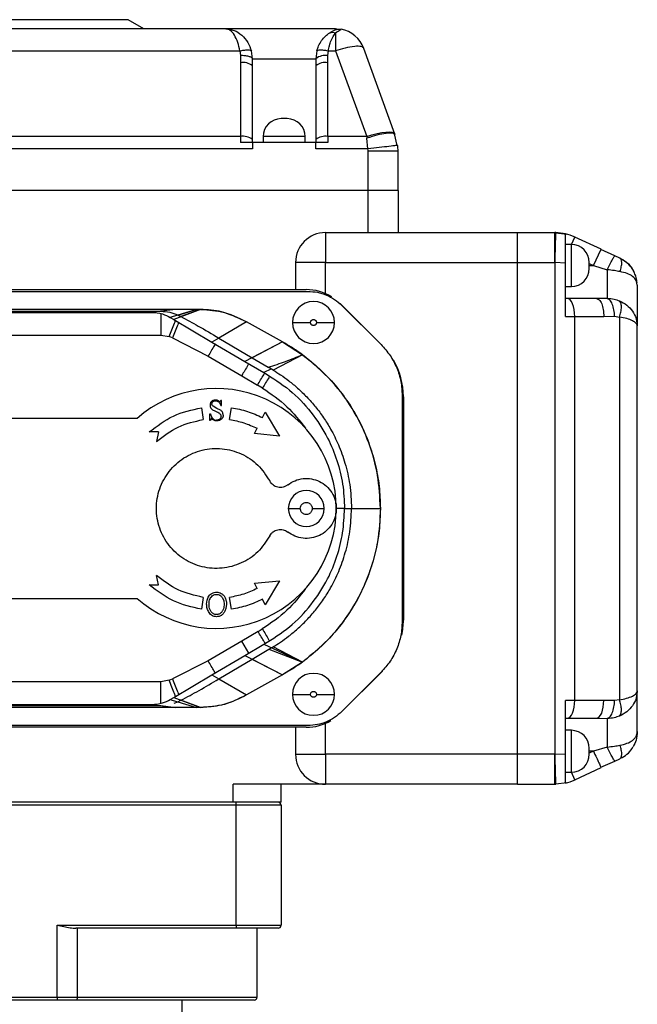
# Model space of a CAD drawing. Header units: millimetres. Extents: x 336 to 1254, y 15 to 971.
# Tile 10 of 33: x 439 to 542, y 544 to 708. Entities that reach past the tile are written whole.
import ezdxf

# ---------------------------------------------------------------- set-up
doc = ezdxf.new("R2010")
doc.units = ezdxf.units.MM

msp = doc.modelspace()

# ---------------------------------------------------------------- linework, layer by layer
at = {"color": 7, "linetype": 'Continuous', "lineweight": 25}
for p, q in [((457.16, 707.97), (433.66, 707.97)), ((459.76, 706.47), (457.16, 707.97)), ((473.45, 706.47), (404.87, 706.47)), ((473.45, 706.47), (474.06, 706.35)), ((473.6, 706.41), (473.45, 706.47)), ((473.69, 706.42), (473.6, 706.42)), ((491.95, 706.39), (491.74, 706.47)), ((491.74, 706.47), (492.66, 706.39)), ((491.95, 706.39), (492.66, 706.39)), ((402.54, 702.77), (475.78, 702.77)), ((475.78, 702.77), (475.87, 701.99)), ((477.87, 701.47), (477.7, 702.77)), ((488.62, 702.77), (488.46, 701.47)), ((490.45, 701.99), (490.54, 702.77)), ((490.54, 702.77), (491.74, 702.77)), ((491.74, 702.77), (496.94, 688.49)), ((501.64, 688.91), (496.44, 703.18)), ((475.87, 701.99), (475.86, 700.79)), ((490.46, 700.79), (490.45, 701.99)), ((475.86, 700.79), (475.86, 688.49)), ((477.86, 700.27), (477.86, 700.49)), ((477.86, 687.97), (477.86, 700.27)), ((488.46, 700.49), (488.46, 700.27)), ((488.46, 700.27), (488.46, 687.97)), ((490.46, 688.49), (490.46, 700.79)), ((475.86, 688.49), (402.46, 688.49)), ((475.86, 688.49), (475.86, 687.47)), ((477.86, 687.47), (477.86, 687.97)), ((479.66, 688.47), (479.66, 687.47)), ((486.66, 688.47), (479.66, 688.47)), ((486.66, 687.47), (486.66, 688.47)), ((488.46, 687.97), (488.46, 687.47)), ((490.46, 688.49), (490.46, 687.47)), ((496.94, 688.49), (490.46, 688.49)), ((496.94, 688.49), (496.98, 688.2)), ((497.14, 686.42), (496.98, 688.2)), ((501.68, 688.8), (501.52, 688.89)), ((502.02, 687), (501.58, 688.92)), ((501.68, 688.8), (501.64, 688.91)), ((477.86, 686.42), (394.18, 686.42)), ((477.86, 687.47), (475.86, 687.47)), ((477.86, 687.47), (477.86, 686.42)), ((488.46, 687.47), (477.86, 687.47)), ((490.46, 687.47), (488.46, 687.47)), ((488.46, 686.42), (488.46, 687.47)), ((497.14, 686.42), (488.46, 686.42)), ((502.1, 687.01), (501.93, 686.99)), ((502.16, 686.06), (497.16, 686.06)), ((497.16, 679.47), (497.16, 686.06)), ((502.16, 679.47), (502.16, 686.06)), ((497.16, 679.47), (394.16, 679.47)), ((502.16, 679.47), (497.16, 679.47)), ((497.16, 672.47), (497.16, 679.47)), ((502.16, 679.47), (502.16, 672.47)), ((490.06, 672.47), (490.06, 671.01)), ((490.06, 672.47), (522.06, 672.47)), ((522.06, 667.47), (522.06, 672.47)), ((522.06, 672.47), (528.29, 672.47)), ((528.29, 667.47), (528.29, 672.47)), ((530.33, 672.15), (528.46, 672.39)), ((530.06, 672.27), (528.48, 672.47)), ((536.02, 669.69), (531.67, 671.72)), ((490.06, 671.01), (490.06, 667.47)), ((531.06, 670.47), (530.06, 670.47)), ((534.76, 666.97), (536.02, 669.69)), ((538.32, 668.6), (536, 669.65)), ((538.32, 668.6), (536, 669.65)), ((538.29, 668.57), (538.33, 668.62)), ((539.17, 668.22), (538.33, 668.62)), ((490.06, 667.47), (485.06, 667.47)), ((485.06, 667.47), (485.06, 662.97)), ((490.06, 662.29), (490.06, 667.47)), ((490.06, 667.47), (522.06, 667.47)), ((522.06, 667.47), (528.29, 667.47)), ((522.06, 585.47), (522.06, 667.47)), ((528.36, 667.47), (528.29, 667.47)), ((530.06, 667.39), (528.36, 667.47)), ((528.36, 585.47), (528.36, 667.47)), ((530.06, 658.47), (530.06, 667.39)), ((534.06, 666.97), (534.06, 667.47)), ((534.06, 666.47), (534.06, 666.97)), ((534.76, 666.97), (537.06, 666.28)), ((537.06, 666.28), (537.06, 661.5)), ((530.06, 663.47), (531.06, 663.47)), ((542.06, 663.69), (541.96, 664.08)), ((412.02, 662.67), (487.14, 662.67)), ((412.04, 662.97), (486.84, 662.97)), ((492.49, 660.63), (499.54, 653.59)), ((492.79, 660.33), (499.33, 653.79)), ((530.39, 661.47), (530.06, 661.47)), ((535.25, 661.47), (530.39, 661.47)), ((535.25, 661.47), (535.46, 661.37)), ((535.45, 661.47), (535.25, 661.47)), ((535.48, 661.47), (535.48, 661.44)), ((411, 659.35), (462.58, 659.35)), ((411, 659.16), (461.12, 659.16)), ((465.08, 659.66), (411.01, 659.66)), ((465.08, 659.66), (462.58, 659.35)), ((469.24, 659.66), (464.74, 658)), ((468.53, 659.66), (465.08, 659.66)), ((465.41, 658.71), (468.53, 659.66)), ((465.41, 658.71), (465.96, 658.45)), ((469.24, 659.66), (465.96, 658.45)), ((469.24, 659.66), (468.53, 659.66)), ((530.06, 658.47), (531.62, 658.47)), ((531.62, 594.47), (531.62, 658.47)), ((531.62, 658.47), (536.48, 658.47)), ((536.48, 658.47), (538.28, 658.51)), ((538.28, 658.51), (539.1, 658.38)), ((464.17, 658.33), (464.74, 658)), ((464.74, 658), (471.13, 654.22)), ((476.87, 657.58), (472.26, 654.89)), ((476.87, 657.58), (472.26, 654.89)), ((482.89, 654.23), (476.87, 657.58)), ((484.56, 657.47), (487.56, 657.47)), ((488.56, 657.47), (491.56, 657.47)), ((539.1, 658.38), (539.1, 594.57)), ((541.96, 657.51), (542.06, 656.91)), ((542.02, 657.01), (542.01, 657.2)), ((542.06, 596.04), (542.06, 656.91)), ((411, 655.35), (462.58, 655.35)), ((462.58, 655.35), (463.99, 655.12)), ((464.53, 654.91), (463.99, 655.12)), ((464.53, 654.91), (470.49, 651.88)), ((472.26, 654.88), (471.13, 654.22)), ((471.13, 654.22), (476.63, 650.98)), ((472.26, 654.89), (477.84, 651.61)), ((482.89, 654.23), (476.63, 650.98)), ((482.89, 654.23), (477.84, 651.61)), ((482.89, 654.23), (486.21, 652.11)), ((470.49, 651.88), (476.1, 648.61)), ((486.21, 652.11), (481.35, 649.53)), ((476.63, 650.98), (479.78, 649.12)), ((477.84, 651.61), (480.52, 650.01)), ((476.1, 648.61), (478.71, 647.05)), ((480.96, 649.67), (479.78, 649.12)), ((481.35, 649.53), (480.52, 650.01)), ((479.56, 646.54), (478.71, 647.05)), ((502.85, 645.3), (502.85, 607.64)), ((472.7, 644.49), (472.59, 644.49)), ((472.7, 643.61), (472.7, 644.49)), ((503.05, 645.1), (503.05, 607.84)), ((469.37, 643.27), (469.66, 641.3)), ((470.77, 641.16), (470.77, 642.25)), ((470.77, 642.25), (470.89, 642.25)), ((471.93, 643.15), (471.3, 643.52)), ((471.73, 642.68), (471.96, 642.58)), ((472.57, 642.84), (471.93, 643.15)), ((472.59, 643.61), (472.7, 643.61)), ((474.07, 641.3), (474.37, 643.27)), ((479.56, 641.62), (480.02, 642.52)), ((480.02, 642.52), (482.4, 638.51)), ((458.63, 641.47), (379.06, 641.47)), ((470.89, 641.16), (470.77, 641.16)), ((462.22, 639.23), (460.65, 639.23)), ((462.22, 639.23), (461.88, 637.64)), ((478.21, 638.95), (478.66, 639.83)), ((482.4, 638.51), (478.21, 638.95)), ((483.86, 626.47), (485.86, 626.47)), ((487.86, 626.47), (489.86, 626.47)), ((493.24, 626.47), (499.22, 626.47)), ((494.4, 626.47), (499.22, 626.47)), ((462.22, 613.71), (461.88, 615.29)), ((478.21, 613.99), (482.4, 614.42)), ((482.4, 614.42), (480.02, 610.42)), ((460.65, 613.71), (462.22, 613.71)), ((478.66, 613.11), (478.21, 613.99)), ((379.06, 611.47), (458.63, 611.47)), ((469.66, 611.64), (469.37, 609.66)), ((470.24, 610.53), (470.32, 611.17)), ((472.88, 611.57), (473.08, 611.06)), ((473.08, 611.06), (473.15, 610.49)), ((474.37, 609.66), (474.07, 611.64)), ((480.02, 610.42), (479.56, 611.32)), ((473.15, 610.49), (473.09, 609.97)), ((473.54, 610.52), (473.44, 609.76)), ((478.81, 605.94), (476.1, 604.32)), ((478.81, 605.94), (479.52, 606.38)), ((476.1, 604.32), (470.5, 601.06)), ((476.63, 601.96), (479.78, 603.81)), ((477.84, 601.33), (480.62, 602.99)), ((479.78, 603.81), (486.21, 600.83)), ((480.62, 602.99), (481.31, 603.38)), ((480.62, 602.99), (486.21, 600.83)), ((486.21, 600.83), (481.31, 603.38)), ((470.5, 601.06), (464.53, 598.03)), ((471.13, 598.71), (476.63, 601.96)), ((472.26, 598.05), (477.84, 601.33)), ((476.63, 601.96), (482.89, 598.71)), ((477.84, 601.33), (482.89, 598.71)), ((486.21, 600.83), (482.89, 598.71)), ((499.54, 599.36), (492.49, 592.31)), ((463.99, 597.81), (462.58, 597.58)), ((463.99, 597.81), (464.53, 598.03)), ((464.74, 594.94), (471.13, 598.71)), ((471.13, 598.71), (472.26, 598.05)), ((472.26, 598.05), (476.87, 595.36)), ((472.26, 598.05), (476.87, 595.36)), ((482.89, 598.71), (476.87, 595.36)), ((499.33, 599.15), (492.79, 592.61)), ((462.58, 597.58), (411, 597.58)), ((542.06, 596.04), (541.96, 595.44)), ((542.01, 595.94), (542.06, 596.04)), ((464.17, 594.6), (464.74, 594.94)), ((464.74, 594.94), (469.24, 593.27)), ((465.41, 594.23), (465.96, 594.49)), ((469.24, 593.27), (465.96, 594.49)), ((484.56, 595.47), (487.56, 595.47)), ((488.56, 595.47), (491.56, 595.47)), ((531.62, 594.47), (530.06, 594.47)), ((530.06, 585.56), (530.06, 594.47)), ((536.48, 594.47), (531.62, 594.47)), ((538.28, 594.43), (536.48, 594.47)), ((539.1, 594.57), (538.28, 594.43)), ((542.01, 595.74), (542.02, 595.94)), ((411, 593.77), (461.12, 593.77)), ((411, 593.59), (462.58, 593.59)), ((465.08, 593.27), (411.01, 593.27)), ((461.12, 593.77), (465.08, 593.27)), ((462.58, 593.59), (465.08, 593.27)), ((468.53, 593.27), (465.08, 593.27)), ((465.41, 594.23), (468.53, 593.27)), ((469.24, 593.27), (468.53, 593.27)), ((530.06, 591.47), (530.39, 591.47)), ((530.39, 591.47), (535.25, 591.47)), ((535.25, 591.47), (537.06, 591.45)), ((535.48, 591.5), (535.48, 591.47)), ((537.06, 591.45), (537.06, 586.67)), ((487.14, 590.27), (412.02, 590.27)), ((486.84, 589.97), (412.04, 589.97)), ((485.06, 589.97), (485.06, 585.47)), ((490.06, 585.47), (490.06, 590.65)), ((531.06, 589.47), (530.06, 589.47)), ((534.06, 585.97), (534.06, 586.47)), ((537.06, 586.67), (534.76, 585.97)), ((485.06, 585.47), (490.06, 585.47)), ((522.06, 585.47), (490.06, 585.47)), ((490.06, 585.47), (490.06, 581.94)), ((528.29, 585.47), (522.06, 585.47)), ((522.06, 580.47), (522.06, 585.47)), ((528.29, 585.47), (528.36, 585.47)), ((528.29, 580.47), (528.29, 585.47)), ((528.36, 585.47), (530.06, 585.56)), ((534.06, 585.47), (534.06, 585.97)), ((538.33, 584.33), (539.17, 584.72)), ((539.17, 584.72), (539.28, 584.84)), ((531.67, 581.22), (536.02, 583.25)), ((535.98, 583.35), (536.02, 583.25)), ((536, 583.3), (538.32, 584.34)), ((536, 583.3), (538.32, 584.34)), ((538.33, 584.33), (538.29, 584.37)), ((490.06, 581.94), (490.06, 580.47)), ((530.06, 582.47), (531.06, 582.47)), ((474.66, 577.47), (474.66, 580.47)), ((490.06, 580.47), (474.66, 580.47)), ((482.66, 577.47), (482.66, 580.47)), ((522.06, 580.47), (490.06, 580.47)), ((522.06, 580.47), (528.29, 580.47)), ((528.46, 580.55), (530.33, 580.79)), ((528.48, 580.47), (528.47, 580.65)), ((475.16, 576.97), (392.16, 576.97)), ((474.66, 577.47), (392.66, 577.47)), ((482.66, 577.47), (474.66, 577.47)), ((475.16, 576.97), (475.16, 577.47)), ((482.66, 576.97), (475.16, 576.97)), ((475.16, 556.97), (475.16, 576.97)), ((482.66, 576.97), (482.66, 556.97)), ((445.32, 556.97), (475.16, 556.97)), ((445.32, 544.97), (445.32, 556.97)), ((475.16, 556.97), (482.66, 556.97)), ((475.16, 556.97), (475.16, 556.47)), ((475.16, 556.47), (448.44, 556.47)), ((448.65, 556.47), (448.65, 544.97)), ((482.16, 556.47), (475.16, 556.47)), ((478.66, 544.97), (478.66, 556.47)), ((422, 544.97), (445.32, 544.97)), ((445.32, 544.47), (422, 544.47)), ((445.32, 544.97), (448.65, 544.97)), ((445.32, 544.97), (445.32, 544.47)), ((448.49, 544.47), (445.32, 544.47)), ((478.16, 544.47), (448.49, 544.47)), ((466.16, 533.47), (466.16, 544.47))]:
    msp.add_line(p, q, dxfattribs=at)
at = {"color": 8, "linetype": 'Continuous', "lineweight": 25}
for p, q in [((477.86, 700.49), (477.87, 701.47)), ((488.46, 701.47), (488.46, 700.49)), ((531.08, 670.47), (531.67, 671.72)), ((531.06, 663.47), (531.06, 670.47)), ((534.06, 667.3), (534.76, 666.97)), ((534.06, 666.97), (534.76, 666.97)), ((537.06, 661.5), (535.45, 661.47)), ((462.57, 659.35), (461.12, 659.16)), ((465.08, 659.66), (462.58, 659.35)), ((465.4, 658.71), (464.17, 658.33)), ((468.53, 659.66), (465.41, 658.71)), ((477.26, 602.33), (476.1, 604.32)), ((464.17, 594.6), (465.4, 594.23)), ((464.81, 594.01), (465.41, 594.23)), ((465.41, 594.23), (468.53, 593.27)), ((531.06, 582.47), (531.06, 589.47)), ((534.76, 585.97), (534.06, 585.97)), ((534.76, 585.97), (534.06, 585.65)), ((531.67, 581.22), (531.08, 582.47)), ((448.65, 544.97), (478.66, 544.97))]:
    msp.add_line(p, q, dxfattribs=at)
at = {"color": 7, "linetype": 'Continuous', "lineweight": 25, "flags": 128}
for points in [[(491.74, 705.8), (491.74, 705.53), (491.74, 705.23), (491.74, 704.89), (491.74, 704.51), (491.74, 704.11), (491.74, 703.68), (491.74, 703.23), (491.74, 702.77)], [(496.44, 703.18), (496.38, 703.28), (496.29, 703.36), (496.15, 703.43), (495.97, 703.48), (495.76, 703.51), (495.51, 703.53), (495.24, 703.53), (494.93, 703.51)], [(496.94, 688.49), (497.81, 688.76), (498.65, 688.98), (499.43, 689.14), (500.12, 689.23), (500.71, 689.25), (501.17, 689.2), (501.48, 689.09), (501.64, 688.91)], [(531.62, 658.47), (531.59, 659.06), (531.52, 659.62), (531.41, 660.14), (531.26, 660.59), (531.07, 660.97), (530.86, 661.24), (530.63, 661.41), (530.39, 661.47)], [(530.39, 591.47), (530.63, 591.53), (530.86, 591.7), (531.07, 591.98), (531.26, 592.35), (531.41, 592.81), (531.52, 593.32), (531.59, 593.89), (531.62, 594.47)], [(535.25, 591.47), (535.49, 591.53), (535.72, 591.7), (535.93, 591.98), (536.12, 592.35), (536.27, 592.81), (536.38, 593.32), (536.45, 593.89), (536.48, 594.47)], [(448.65, 544.97), (448.65, 544.87), (448.64, 544.78), (448.63, 544.69), (448.61, 544.62), (448.58, 544.56), (448.55, 544.51), (448.52, 544.48), (448.49, 544.47)]]:
    msp.add_lwpolyline(points, dxfattribs=at)
at = {"color": 7, "linetype": 'Continuous', "lineweight": 25}
for centre, radius, start, end in [((491.74, 701.47), 5, 20, 79.4914), ((496.59, 689.16), 14.44, 96.6166, 109.6162), ((490.04, 699.46), 2.56, 80.7671, 128.2816), ((476.33, 698.47), 2.37, 49.6093, 101.3691), ((489.99, 698.47), 2.37, 78.6309, 130.3907), ((482.66, 688.47), 3, 90, 180), ((483.66, 688.47), 3, 360, 90), ((476.33, 686.17), 2.37, 49.6093, 101.3691), ((489.99, 686.17), 2.37, 78.6309, 130.3907), ((494.16, 686.06), 3, 360, 6.842), ((494.16, 686.06), 8, 360, 6.842), ((490.06, 667.47), 5, 90, 180), ((528.29, 664.47), 8, 88.6455, 90), ((528.29, 664.47), 8, 65, 77.1914), ((531.06, 667.47), 3, 360, 90), ((531.06, 666.47), 3, 270, 0), ((486.84, 654.97), 8, 57.8975, 90), ((488.06, 657.47), 3.5, 0, 180), ((488.06, 657.47), 3.5, 180, 0), ((491.05, 645.1), 12, 0, 30.4308), ((471.86, 626.47), 20, 359.9795, 131.4096), ((486.86, 626.47), 3, 0, 180), ((471.86, 626.47), 20, 228.5904, 359.9795), ((486.86, 626.47), 3, 180, 0), ((491.05, 607.84), 12, 347.8937, 0), ((488.06, 595.47), 3.5, 0, 180), ((488.06, 595.47), 3.5, 180, 0), ((486.84, 597.97), 8, 270, 300.9993), ((531.06, 586.47), 3, 360, 90), ((490.06, 585.47), 5, 180, 270), ((531.06, 585.47), 3, 270, 0), ((528.29, 588.47), 8, 270, 271.3545), ((528.29, 588.47), 8, 282.8086, 295), ((482.16, 576.97), 0.5, 0, 90), ((482.16, 556.97), 0.5, 270, 0), ((478.16, 544.97), 0.5, 270, 0)]:
    msp.add_arc(centre, radius, start, end, dxfattribs=at)
for points, knots in [([(491.74, 706.47), (491.17, 706.47), (489.99, 706.47), (487.51, 706.47), (484.74, 706.47), (481.88, 706.47), (479.11, 706.47), (476.63, 706.47), (474.6, 706.47), (473.83, 706.47), (473.45, 706.47)], [0, 0, 0, 0, 0.12257, 0.25, 0.37743, 0.5, 0.62257, 0.75, 0.87743, 1, 1, 1, 1]), ([(490.77, 705.8), (491.08, 705.98), (491.52, 706.22), (491.86, 706.34), (491.95, 706.38), (491.95, 706.38), (491.95, 706.39)], [0, 0, 0, 0, 0.602963, 0.825756, 0.91782, 1, 1, 1, 1]), ([(491.74, 705.8), (492.03, 705.98), (492.44, 706.23), (492.7, 706.36), (492.67, 706.38), (492.66, 706.39)], [0, 0, 0, 0, 0.5549401, 0.7906589, 1, 1, 1, 1]), ([(488.62, 702.77), (488.71, 703.06), (488.9, 703.67), (489.4, 704.5), (490.02, 705.25), (490.52, 705.61), (490.77, 705.8)], [0, 0, 0, 0, 0.227167, 0.482575, 0.737235, 1, 1, 1, 1]), ([(490.54, 702.77), (490.6, 703.06), (490.71, 703.68), (491.09, 704.82), (491.48, 705.4), (491.74, 705.8)], [0, 0, 0, 0, 0.230811, 0.482015, 1, 1, 1, 1]), ([(490.77, 705.8), (490.92, 705.84), (491.22, 705.94), (491.57, 705.84), (491.74, 705.8)], [0, 0, 0, 0, 0.500001, 1, 1, 1, 1]), ([(475.78, 702.77), (476, 702.81), (476.47, 702.91), (477.08, 702.95), (477.54, 702.91), (477.65, 702.81), (477.7, 702.77)], [0, 0, 0, 0, 0.2417618, 0.5, 0.7582381, 1, 1, 1, 1]), ([(488.62, 702.77), (488.67, 702.81), (488.78, 702.91), (489.24, 702.95), (489.85, 702.91), (490.32, 702.81), (490.54, 702.77)], [0, 0, 0, 0, 0.241762, 0.5, 0.758238, 1, 1, 1, 1]), ([(477.87, 701.47), (477.83, 701.53), (477.75, 701.67), (477.29, 701.84), (476.63, 701.96), (476.11, 701.98), (475.87, 701.99)], [0, 0, 0, 0, 0.23905, 0.497776, 0.757741, 1, 1, 1, 1]), ([(483.66, 691.47), (483.65, 691.47), (483.64, 691.47), (483.58, 691.47), (483.52, 691.47), (483.44, 691.47), (483.32, 691.47), (483.16, 691.47), (483, 691.47), (482.88, 691.47), (482.8, 691.47), (482.74, 691.47), (482.68, 691.47), (482.67, 691.47), (482.66, 691.47)], [0, 0, 0, 0, 0.119721, 0.185032, 0.25, 0.31531, 0.380279, 0.5, 0.619721, 0.685032, 0.75, 0.81531, 0.880279, 1, 1, 1, 1]), ([(530.06, 667.39), (530.06, 667.94), (530.06, 669.05), (530.06, 670.53), (530.06, 671.61), (530.06, 672.12), (530.06, 672.18), (530.06, 672.19)], [0, 0, 0, 0, 0.241125, 0.481925, 0.719578, 0.956372, 1, 1, 1, 1]), ([(539.17, 665.96), (539.26, 666.24), (539.43, 666.81), (539.49, 667.51), (539.42, 668.02), (539.25, 668.16), (539.17, 668.22)], [0, 0, 0, 0, 0.250176, 0.508616, 0.762427, 1, 1, 1, 1]), ([(539.17, 668.22), (539.55, 668), (540.37, 667.53), (541.17, 666.69), (541.42, 666.06), (541.49, 665.89)], [0, 0, 0, 0, 0.388787, 0.8363, 1, 1, 1, 1]), ([(541.58, 665.75), (541.54, 665.84), (541.34, 666.37), (540.64, 667.27), (539.75, 667.83), (539.26, 668.14)], [0, 0, 0, 0, 0.090435, 0.498307, 1, 1, 1, 1]), ([(539.17, 665.96), (538.86, 666.02), (538.19, 666.14), (537.46, 666.23), (537.06, 666.28)], [0, 0, 0, 0, 0.4560591, 1, 1, 1, 1]), ([(542.01, 664.07), (541.98, 664.38), (541.93, 664.97), (541.69, 665.5), (541.58, 665.75)], [0, 0, 0, 0, 0.523329, 1, 1, 1, 1]), ([(542.06, 663.69), (542.06, 662.92), (542.06, 661.35), (542.06, 659.38), (542.06, 657.79), (542.06, 657.2), (542.06, 656.91)], [0, 0, 0, 0, 0.2463371, 0.5, 0.7536629, 1, 1, 1, 1]), ([(538.28, 658.51), (538.25, 658.87), (538.19, 659.62), (537.9, 660.59), (537.51, 661.29), (537.2, 661.43), (537.06, 661.5)], [0, 0, 0, 0, 0.244371, 0.504372, 0.761953, 1, 1, 1, 1]), ([(537.06, 661.5), (537.45, 661.48), (538.15, 661.45), (538.8, 661.2), (539.1, 661.09)], [0, 0, 0, 0, 0.548831, 1, 1, 1, 1]), ([(539.1, 658.38), (539.18, 658.67), (539.35, 659.26), (539.43, 660.08), (539.36, 660.75), (539.18, 660.98), (539.1, 661.09)], [0, 0, 0, 0, 0.237334, 0.491621, 0.750433, 1, 1, 1, 1]), ([(461.12, 659.16), (461.72, 659.12), (462.79, 659.03), (463.75, 658.55), (464.17, 658.33)], [0, 0, 0, 0, 0.559659, 1, 1, 1, 1]), ([(462.58, 659.35), (463.09, 659.32), (464.1, 659.27), (464.98, 658.89), (465.41, 658.71)], [0, 0, 0, 0, 0.510055, 1, 1, 1, 1]), ([(465.96, 658.45), (466.92, 657.94), (469.04, 656.82), (471.12, 655.57), (472.26, 654.89)], [0, 0, 0, 0, 0.455511, 1, 1, 1, 1]), ([(476.87, 657.58), (475.51, 658.24), (473.1, 659.43), (470.42, 659.59), (469.24, 659.66)], [0, 0, 0, 0, 0.559658, 1, 1, 1, 1]), ([(487.56, 657.47), (487.57, 657.53), (487.58, 657.63), (487.64, 657.75), (487.7, 657.83), (487.78, 657.89), (487.9, 657.95), (488.06, 657.98), (488.22, 657.95), (488.34, 657.89), (488.42, 657.83), (488.48, 657.75), (488.54, 657.63), (488.55, 657.53), (488.56, 657.47)], [0, 0, 0, 0, 0.119721, 0.185032, 0.25, 0.31531, 0.380279, 0.5, 0.619721, 0.685032, 0.75, 0.81531, 0.880279, 1, 1, 1, 1]), ([(488.56, 657.47), (488.55, 657.41), (488.54, 657.31), (488.48, 657.2), (488.42, 657.12), (488.34, 657.05), (488.22, 656.99), (488.06, 656.96), (487.9, 656.99), (487.78, 657.05), (487.7, 657.12), (487.64, 657.2), (487.58, 657.31), (487.57, 657.41), (487.56, 657.47)], [0, 0, 0, 0, 0.119721, 0.185032, 0.25, 0.31531, 0.380279, 0.5, 0.619721, 0.685032, 0.75, 0.81531, 0.880279, 1, 1, 1, 1]), ([(542.06, 656.91), (542.06, 656.91), (542.06, 656.92), (542.06, 656.96), (542.04, 656.99), (542.03, 657.01)], [0, 0, 0, 0, 0.047408, 0.425186, 1, 1, 1, 1]), ([(486.21, 652.11), (485.6, 652.53), (484.53, 653.29), (483.39, 653.94), (482.89, 654.23)], [0, 0, 0, 0, 0.559981, 1, 1, 1, 1]), ([(480.52, 650.01), (481.5, 650.33), (483.46, 650.97), (485.29, 651.73), (486.21, 652.11)], [0, 0, 0, 0, 0.497123, 1, 1, 1, 1]), ([(499.22, 626.47), (499.12, 628.32), (498.93, 632.04), (497.43, 637.44), (494.92, 642.79), (491.27, 647.91), (487.89, 650.71), (486.21, 652.11)], [0, 0, 0, 0, 0.186719, 0.373447, 0.560104, 0.780044, 1, 1, 1, 1]), ([(486.21, 652.11), (487.18, 651.34), (489.14, 649.8), (491.7, 647.08), (493.96, 644.1), (495.84, 640.88), (497.34, 637.45), (498.41, 633.87), (499.09, 630.2), (499.18, 627.71), (499.22, 626.47)], [0, 0, 0, 0, 0.125005, 0.2500225, 0.3750287, 0.4999986, 0.6249694, 0.7499769, 0.874995, 1, 1, 1, 1]), ([(479.78, 649.12), (481.24, 648.21), (484.17, 646.38), (487.76, 642.62), (490.38, 638.58), (492.06, 634.48), (493.05, 630.52), (493.18, 627.82), (493.24, 626.47)], [0, 0, 0, 0, 0.186635, 0.373281, 0.559808, 0.706512, 0.853269, 1, 1, 1, 1]), ([(481.35, 649.53), (481.76, 649.27), (482.65, 648.72), (484.01, 647.72), (485.48, 646.51), (486.98, 645.05), (488.43, 643.41), (489.76, 641.62), (491.06, 639.53), (492.31, 637.01), (493.41, 633.92), (494.23, 630.35), (494.34, 627.8), (494.4, 626.47)], [0, 0, 0, 0, 0.052863, 0.113656, 0.182385, 0.259049, 0.339474, 0.419892, 0.500306, 0.605565, 0.723957, 0.855455, 1, 1, 1, 1]), ([(479.56, 646.54), (480.98, 645.57), (483.71, 643.72), (485.74, 641.11), (486.72, 639.86)], [0, 0, 0, 0, 0.520021, 1, 1, 1, 1]), ([(471.05, 644.32), (471.01, 644.28), (470.93, 644.2), (470.82, 644), (470.81, 643.83), (470.8, 643.72)], [0, 0, 0, 0, 0.2501146, 0.4932563, 1, 1, 1, 1]), ([(470.8, 643.72), (470.8, 643.62), (470.82, 643.44), (470.91, 643.27), (470.96, 643.19)], [0, 0, 0, 0, 0.4906759, 1, 1, 1, 1]), ([(471.68, 644.55), (471.56, 644.54), (471.38, 644.53), (471.17, 644.43), (471.09, 644.35), (471.05, 644.32)], [0, 0, 0, 0, 0.51256, 0.75481, 1, 1, 1, 1]), ([(471.12, 643.91), (471.13, 643.98), (471.14, 644.09), (471.21, 644.22), (471.26, 644.27), (471.28, 644.29)], [0, 0, 0, 0, 0.5128, 0.7541011, 1, 1, 1, 1]), ([(471.3, 643.52), (471.25, 643.58), (471.17, 643.66), (471.13, 643.8), (471.12, 643.87), (471.12, 643.91)], [0, 0, 0, 0, 0.507362, 0.750137, 1, 1, 1, 1]), ([(471.28, 644.29), (471.31, 644.31), (471.36, 644.36), (471.51, 644.42), (471.62, 644.43), (471.7, 644.44)], [0, 0, 0, 0, 0.23464, 0.473625, 1, 1, 1, 1]), ([(472.46, 644.2), (472.41, 644.25), (472.3, 644.36), (472.11, 644.47), (471.9, 644.54), (471.75, 644.55), (471.68, 644.55)], [0, 0, 0, 0, 0.259428, 0.505016, 0.748009, 1, 1, 1, 1]), ([(471.7, 644.44), (471.8, 644.43), (472.01, 644.41), (472.17, 644.28), (472.25, 644.22)], [0, 0, 0, 0, 0.496146, 1, 1, 1, 1]), ([(472.25, 644.22), (472.33, 644.14), (472.49, 643.96), (472.55, 643.74), (472.59, 643.61)], [0, 0, 0, 0, 0.467703, 1, 1, 1, 1]), ([(472.59, 644.49), (472.58, 644.44), (472.56, 644.33), (472.5, 644.25), (472.46, 644.2)], [0, 0, 0, 0, 0.477034, 1, 1, 1, 1]), ([(470.89, 642.25), (470.93, 642.09), (471, 641.8), (471.19, 641.5), (471.37, 641.33), (471.59, 641.22), (471.77, 641.2), (471.89, 641.19)], [0, 0, 0, 0, 0.302622, 0.548972, 0.66012, 0.769166, 1, 1, 1, 1]), ([(470.96, 643.19), (470.99, 643.15), (471.07, 643.05), (471.33, 642.86), (471.56, 642.76), (471.73, 642.68)], [0, 0, 0, 0, 0.178936, 0.401832, 1, 1, 1, 1]), ([(471.96, 642.58), (472.06, 642.54), (472.24, 642.45), (472.46, 642.27), (472.61, 642.07), (472.63, 641.92), (472.64, 641.85)], [0, 0, 0, 0, 0.316586, 0.576037, 0.794946, 1, 1, 1, 1]), ([(472.87, 642.52), (472.83, 642.58), (472.75, 642.71), (472.63, 642.8), (472.57, 642.84)], [0, 0, 0, 0, 0.5199427, 1, 1, 1, 1]), ([(472.99, 642.01), (472.99, 641.94), (472.98, 641.81), (472.92, 641.63), (472.83, 641.47), (472.74, 641.38), (472.7, 641.33)], [0, 0, 0, 0, 0.259032, 0.504303, 0.747346, 1, 1, 1, 1]), ([(472.99, 642.01), (472.99, 642.1), (472.98, 642.28), (472.91, 642.44), (472.87, 642.52)], [0, 0, 0, 0, 0.528907, 1, 1, 1, 1]), ([(471.02, 641.49), (470.99, 641.45), (470.93, 641.35), (470.91, 641.23), (470.89, 641.16)], [0, 0, 0, 0, 0.4333, 1, 1, 1, 1]), ([(471.94, 641.07), (471.85, 641.07), (471.67, 641.08), (471.43, 641.17), (471.2, 641.3), (471.08, 641.43), (471.02, 641.49)], [0, 0, 0, 0, 0.255278, 0.498883, 0.743067, 1, 1, 1, 1]), ([(472.43, 641.38), (472.35, 641.32), (472.19, 641.21), (472, 641.2), (471.89, 641.19)], [0, 0, 0, 0, 0.482914, 1, 1, 1, 1]), ([(472.7, 641.33), (472.59, 641.26), (472.36, 641.09), (472.08, 641.08), (471.94, 641.07)], [0, 0, 0, 0, 0.4783992, 1, 1, 1, 1]), ([(472.64, 641.85), (472.63, 641.8), (472.63, 641.71), (472.59, 641.59), (472.52, 641.47), (472.46, 641.41), (472.43, 641.38)], [0, 0, 0, 0, 0.25508, 0.498906, 0.743299, 1, 1, 1, 1]), ([(485.86, 626.47), (485.87, 626.59), (485.89, 626.79), (486.02, 627.02), (486.15, 627.18), (486.31, 627.31), (486.54, 627.43), (486.86, 627.49), (487.18, 627.43), (487.41, 627.31), (487.57, 627.18), (487.7, 627.02), (487.83, 626.79), (487.85, 626.59), (487.86, 626.47)], [0, 0, 0, 0, 0.119721, 0.184946, 0.25, 0.315225, 0.380279, 0.5, 0.619721, 0.684946, 0.75, 0.815225, 0.880279, 1, 1, 1, 1]), ([(479.78, 603.81), (481.24, 604.73), (484.17, 606.55), (487.76, 610.32), (490.38, 614.35), (492.06, 618.46), (493.05, 622.41), (493.18, 625.12), (493.24, 626.47)], [0, 0, 0, 0, 0.186635, 0.373281, 0.559808, 0.706512, 0.853269, 1, 1, 1, 1]), ([(481.31, 603.38), (481.72, 603.64), (482.62, 604.19), (483.98, 605.19), (485.45, 606.41), (486.96, 607.86), (488.41, 609.51), (489.75, 611.3), (491.08, 613.43), (492.35, 616.02), (493.45, 619.17), (494.24, 622.69), (494.34, 625.18), (494.4, 626.47)], [0, 0, 0, 0, 0.052784, 0.113581, 0.182389, 0.259224, 0.339565, 0.419966, 0.500472, 0.611313, 0.731399, 0.860881, 1, 1, 1, 1]), ([(487.86, 626.47), (487.85, 626.34), (487.83, 626.15), (487.7, 625.91), (487.57, 625.76), (487.41, 625.63), (487.18, 625.5), (486.86, 625.44), (486.54, 625.5), (486.31, 625.63), (486.15, 625.76), (486.02, 625.91), (485.89, 626.15), (485.87, 626.34), (485.86, 626.47)], [0, 0, 0, 0, 0.119721, 0.184946, 0.25, 0.315225, 0.380279, 0.5, 0.619721, 0.684946, 0.75, 0.815225, 0.880279, 1, 1, 1, 1]), ([(499.22, 626.47), (499.12, 624.61), (498.93, 620.9), (497.43, 615.5), (494.92, 610.15), (491.27, 605.03), (487.89, 602.23), (486.21, 600.83)], [0, 0, 0, 0, 0.186719, 0.373447, 0.560104, 0.780044, 1, 1, 1, 1]), ([(499.22, 626.47), (499.18, 625.22), (499.09, 622.74), (498.41, 619.06), (497.34, 615.48), (495.84, 612.06), (493.96, 608.83), (491.7, 605.86), (489.14, 603.14), (487.18, 601.6), (486.21, 600.83)], [0, 0, 0, 0, 0.125005, 0.2500231, 0.3750307, 0.5000015, 0.6249714, 0.7499775, 0.874995, 1, 1, 1, 1]), ([(471.12, 612.3), (471.24, 612.36), (471.49, 612.47), (471.76, 612.49), (471.89, 612.49)], [0, 0, 0, 0, 0.490063, 1, 1, 1, 1]), ([(471.89, 612.49), (472.03, 612.49), (472.3, 612.47), (472.54, 612.36), (472.66, 612.3)], [0, 0, 0, 0, 0.504418, 1, 1, 1, 1]), ([(486.75, 613.11), (485.77, 611.85), (483.72, 609.22), (480.96, 607.35), (479.52, 606.38)], [0, 0, 0, 0, 0.479871, 1, 1, 1, 1]), ([(470.32, 611.17), (470.39, 611.41), (470.5, 611.75), (470.83, 612.12), (471.02, 612.24), (471.12, 612.3)], [0, 0, 0, 0, 0.513335, 0.754229, 1, 1, 1, 1]), ([(470.64, 610.5), (470.65, 610.67), (470.66, 610.98), (470.79, 611.41), (471, 611.77), (471.22, 611.92), (471.32, 611.99)], [0, 0, 0, 0, 0.295073, 0.549123, 0.777276, 1, 1, 1, 1]), ([(471.32, 611.99), (471.41, 612.04), (471.59, 612.12), (471.79, 612.14), (471.89, 612.14)], [0, 0, 0, 0, 0.4918918, 1, 1, 1, 1]), ([(471.89, 612.14), (471.99, 612.14), (472.19, 612.12), (472.37, 612.03), (472.46, 611.99)], [0, 0, 0, 0, 0.503766, 1, 1, 1, 1]), ([(472.46, 611.99), (472.54, 611.93), (472.71, 611.82), (472.82, 611.66), (472.88, 611.57)], [0, 0, 0, 0, 0.491708, 1, 1, 1, 1]), ([(472.66, 612.3), (472.8, 612.2), (473.09, 612.01), (473.26, 611.7), (473.34, 611.54)], [0, 0, 0, 0, 0.489279, 1, 1, 1, 1]), ([(473.34, 611.54), (473.4, 611.38), (473.52, 611.05), (473.54, 610.7), (473.54, 610.52)], [0, 0, 0, 0, 0.49109, 1, 1, 1, 1]), ([(470.64, 609.11), (470.52, 609.32), (470.28, 609.76), (470.25, 610.27), (470.24, 610.53)], [0, 0, 0, 0, 0.479759, 1, 1, 1, 1]), ([(470.82, 609.58), (470.76, 609.72), (470.66, 610.02), (470.64, 610.33), (470.64, 610.5)], [0, 0, 0, 0, 0.4820256, 1, 1, 1, 1]), ([(471.41, 608.87), (471.29, 608.96), (471.03, 609.14), (470.89, 609.43), (470.82, 609.58)], [0, 0, 0, 0, 0.467268, 1, 1, 1, 1]), ([(473.09, 609.97), (473.05, 609.81), (472.97, 609.51), (472.78, 609.26), (472.69, 609.14)], [0, 0, 0, 0, 0.518338, 1, 1, 1, 1]), ([(473.44, 609.76), (473.37, 609.57), (473.25, 609.22), (473.01, 608.94), (472.89, 608.8)], [0, 0, 0, 0, 0.516188, 1, 1, 1, 1]), ([(471.89, 608.41), (471.77, 608.42), (471.52, 608.43), (471.18, 608.57), (470.88, 608.8), (470.72, 609), (470.64, 609.11)], [0, 0, 0, 0, 0.248954, 0.487622, 0.732784, 1, 1, 1, 1]), ([(471.89, 608.76), (471.8, 608.77), (471.64, 608.77), (471.48, 608.84), (471.41, 608.87)], [0, 0, 0, 0, 0.526323, 1, 1, 1, 1]), ([(472.69, 609.14), (472.64, 609.09), (472.53, 608.97), (472.33, 608.85), (472.12, 608.78), (471.97, 608.77), (471.89, 608.76)], [0, 0, 0, 0, 0.2616539, 0.5075092, 0.749471, 1, 1, 1, 1]), ([(472.89, 608.8), (472.83, 608.74), (472.7, 608.62), (472.36, 608.45), (472.08, 608.43), (471.89, 608.41)], [0, 0, 0, 0, 0.242636, 0.483563, 1, 1, 1, 1]), ([(486.21, 600.83), (485.6, 600.41), (484.53, 599.65), (483.39, 599), (482.89, 598.71)], [0, 0, 0, 0, 0.559981, 1, 1, 1, 1]), ([(465.96, 594.49), (466.97, 595.02), (469.08, 596.14), (471.17, 597.39), (472.26, 598.05)], [0, 0, 0, 0, 0.476149, 1, 1, 1, 1]), ([(542.06, 589.25), (542.06, 590.02), (542.06, 591.59), (542.06, 593.57), (542.06, 595.15), (542.06, 595.74), (542.06, 596.04)], [0, 0, 0, 0, 0.246337, 0.5, 0.753663, 1, 1, 1, 1]), ([(461.12, 593.77), (461.72, 593.82), (462.79, 593.9), (463.75, 594.39), (464.17, 594.6)], [0, 0, 0, 0, 0.559659, 1, 1, 1, 1]), ([(476.87, 595.36), (475.51, 594.69), (473.1, 593.51), (470.42, 593.34), (469.24, 593.27)], [0, 0, 0, 0, 0.559658, 1, 1, 1, 1]), ([(487.56, 595.47), (487.57, 595.53), (487.58, 595.63), (487.64, 595.75), (487.7, 595.83), (487.78, 595.89), (487.9, 595.95), (488.06, 595.98), (488.22, 595.95), (488.34, 595.89), (488.42, 595.83), (488.48, 595.75), (488.54, 595.63), (488.55, 595.53), (488.56, 595.47)], [0, 0, 0, 0, 0.119721, 0.185032, 0.25, 0.31531, 0.380279, 0.5, 0.619721, 0.685032, 0.75, 0.81531, 0.880279, 1, 1, 1, 1]), ([(488.56, 595.47), (488.55, 595.41), (488.54, 595.31), (488.48, 595.2), (488.42, 595.12), (488.34, 595.05), (488.22, 594.99), (488.06, 594.96), (487.9, 594.99), (487.78, 595.05), (487.7, 595.12), (487.64, 595.2), (487.58, 595.31), (487.57, 595.41), (487.56, 595.47)], [0, 0, 0, 0, 0.1197215, 0.185032, 0.2500002, 0.3153105, 0.3802785, 0.5, 0.6197215, 0.685032, 0.7500002, 0.8153105, 0.8802785, 1, 1, 1, 1]), ([(537.06, 591.45), (537.2, 591.51), (537.51, 591.65), (537.9, 592.35), (538.19, 593.32), (538.25, 594.07), (538.28, 594.43)], [0, 0, 0, 0, 0.238047, 0.495628, 0.755629, 1, 1, 1, 1]), ([(539.1, 591.85), (539.18, 591.96), (539.36, 592.19), (539.43, 592.86), (539.35, 593.68), (539.18, 594.28), (539.1, 594.57)], [0, 0, 0, 0, 0.249567, 0.508378, 0.762666, 1, 1, 1, 1]), ([(539.1, 591.85), (538.8, 591.74), (538.15, 591.5), (537.45, 591.46), (537.06, 591.45)], [0, 0, 0, 0, 0.451088, 1, 1, 1, 1]), ([(539.17, 586.98), (539.58, 587.07), (540.4, 587.27), (541.12, 587.66), (541.59, 588.06), (541.96, 588.53), (542.02, 588.98), (542.06, 589.25)], [0, 0, 0, 0, 0.243249, 0.490783, 0.577522, 0.743168, 1, 1, 1, 1]), ([(542.06, 589.25), (542.03, 588.77), (541.97, 587.88), (541.54, 587.09), (541.35, 586.73)], [0, 0, 0, 0, 0.540892, 1, 1, 1, 1]), ([(537.06, 586.67), (537.46, 586.72), (538.19, 586.81), (538.86, 586.93), (539.17, 586.98)], [0, 0, 0, 0, 0.543802, 1, 1, 1, 1]), ([(539.26, 584.8), (539.63, 585.01), (540.37, 585.45), (541.06, 586.14), (541.29, 586.63), (541.34, 586.73)], [0, 0, 0, 0, 0.425685, 0.874023, 1, 1, 1, 1]), ([(530.06, 580.8), (530.06, 580.83), (530.06, 580.93), (530.06, 581.69), (530.06, 582.92), (530.06, 584.29), (530.06, 585.2), (530.06, 585.56)], [0, 0, 0, 0, 0.129311, 0.368572, 0.605622, 0.842439, 1, 1, 1, 1]), ([(445.32, 556.97), (445.33, 556.97), (446.05, 556.81), (447.1, 556.55), (448.12, 556.49), (448.44, 556.47)], [0, 0, 0, 0, 0.006221, 0.687675, 1, 1, 1, 1])]:
    msp.add_open_spline(points, degree=3, knots=knots, dxfattribs=at)
at = {"color": 8, "linetype": 'Continuous', "lineweight": 25}
for points, knots in [([(475.78, 702.77), (475.68, 703.26), (475.46, 704.29), (474.87, 705.47), (474.23, 706.26), (473.8, 706.36), (473.6, 706.41)], [0, 0, 0, 0, 0.244034, 0.505541, 0.780052, 1, 1, 1, 1]), ([(474.06, 706.35), (474.31, 706.31), (475.01, 706.21), (476.1, 705.46), (477.16, 704.28), (477.53, 703.26), (477.7, 702.77)], [0, 0, 0, 0, 0.167274, 0.460017, 0.738247, 1, 1, 1, 1]), ([(501.52, 688.89), (501.45, 688.94), (501.25, 689.1), (500.23, 689.05), (498.71, 688.76), (497.54, 688.38), (496.98, 688.2)], [0, 0, 0, 0, 0.169272, 0.454924, 0.738213, 1, 1, 1, 1]), ([(501.93, 686.99), (501.88, 686.99), (501.75, 686.97), (500.72, 686.85), (499.09, 686.65), (497.79, 686.5), (497.14, 686.42)], [0, 0, 0, 0, 0.154101, 0.436067, 0.718034, 1, 1, 1, 1]), ([(537.06, 666.28), (537.21, 666.58), (537.51, 667.22), (537.92, 668), (538.2, 668.5), (538.26, 668.55), (538.29, 668.57)], [0, 0, 0, 0, 0.257719, 0.536522, 0.818715, 1, 1, 1, 1]), ([(541.96, 664.08), (541.94, 664.21), (541.87, 664.62), (541.32, 665.17), (540.41, 665.68), (539.58, 665.87), (539.17, 665.96)], [0, 0, 0, 0, 0.148563, 0.43762, 0.721586, 1, 1, 1, 1]), ([(535.46, 661.37), (535.55, 661.34), (535.8, 661.26), (536.14, 660.63), (536.42, 659.65), (536.46, 658.87), (536.48, 658.47)], [0, 0, 0, 0, 0.155809, 0.437206, 0.718603, 1, 1, 1, 1]), ([(539.1, 661.09), (539.52, 660.87), (540.36, 660.43), (541.3, 659.38), (541.86, 658.37), (541.94, 657.73), (541.96, 657.51)], [0, 0, 0, 0, 0.277319, 0.560629, 0.849302, 1, 1, 1, 1]), ([(462.58, 658.94), (462.58, 658.7), (462.58, 658.18), (462.58, 656.85), (462.58, 655.84), (462.58, 655.35)], [0, 0, 0, 0, 0.323678, 0.674389, 1, 1, 1, 1]), ([(463.99, 655.12), (464.14, 655.5), (464.45, 656.29), (464.83, 657.24), (465, 657.66), (465.05, 657.81)], [0, 0, 0, 0, 0.374569, 0.777256, 1, 1, 1, 1]), ([(465.58, 657.5), (465.53, 657.37), (465.37, 656.98), (465, 656.06), (464.69, 655.28), (464.53, 654.91)], [0, 0, 0, 0, 0.194409, 0.607505, 1, 1, 1, 1]), ([(542.03, 657.01), (541.99, 657.12), (541.89, 657.38), (541.29, 657.77), (540.37, 658.14), (539.52, 658.3), (539.1, 658.38)], [0, 0, 0, 0, 0.21973, 0.477078, 0.741781, 1, 1, 1, 1]), ([(471.68, 653.9), (471.62, 653.8), (471.42, 653.47), (471.01, 652.77), (470.66, 652.17), (470.49, 651.88)], [0, 0, 0, 0, 0.1737798, 0.5971321, 1, 1, 1, 1]), ([(477.26, 650.61), (477.21, 650.52), (477.02, 650.2), (476.62, 649.51), (476.27, 648.91), (476.1, 648.61)], [0, 0, 0, 0, 0.156318, 0.58549, 1, 1, 1, 1]), ([(478.71, 647.05), (478.89, 647.34), (479.25, 647.93), (479.67, 648.62), (479.87, 648.94), (479.92, 649.02)], [0, 0, 0, 0, 0.4135168, 0.8416611, 1, 1, 1, 1]), ([(480.72, 648.48), (480.68, 648.41), (480.49, 648.11), (480.09, 647.44), (479.73, 646.83), (479.56, 646.54)], [0, 0, 0, 0, 0.126336, 0.570908, 1, 1, 1, 1]), ([(493.25, 626.47), (493.14, 626.47), (492.77, 626.47), (492.27, 626.47), (491.89, 626.47), (491.86, 626.47)], [0, 0, 0, 0, 0.25524, 0.940863, 1, 1, 1, 1]), ([(480.01, 603.97), (479.96, 604.06), (479.76, 604.38), (479.35, 605.06), (478.98, 605.65), (478.81, 605.94)], [0, 0, 0, 0, 0.155605, 0.585147, 1, 1, 1, 1]), ([(479.52, 606.38), (479.7, 606.08), (480.06, 605.48), (480.46, 604.81), (480.64, 604.5), (480.68, 604.43)], [0, 0, 0, 0, 0.428543, 0.872548, 1, 1, 1, 1]), ([(471.68, 599.04), (471.63, 599.14), (471.43, 599.47), (471.02, 600.17), (470.67, 600.77), (470.5, 601.06)], [0, 0, 0, 0, 0.173778, 0.597131, 1, 1, 1, 1]), ([(465.05, 595.13), (465, 595.27), (464.83, 595.69), (464.45, 596.65), (464.14, 597.44), (463.99, 597.81)], [0, 0, 0, 0, 0.222744, 0.625431, 1, 1, 1, 1]), ([(464.53, 598.03), (464.69, 597.65), (465, 596.87), (465.37, 595.96), (465.53, 595.56), (465.58, 595.43)], [0, 0, 0, 0, 0.392495, 0.805591, 1, 1, 1, 1]), ([(462.58, 593.99), (462.58, 594.24), (462.58, 594.76), (462.58, 596.09), (462.58, 597.1), (462.58, 597.58)], [0, 0, 0, 0, 0.323687, 0.674394, 1, 1, 1, 1]), ([(539.1, 594.57), (539.49, 594.64), (540.34, 594.8), (541.29, 595.17), (541.9, 595.57), (541.98, 595.83), (542.01, 595.94)], [0, 0, 0, 0, 0.242705, 0.522377, 0.793628, 1, 1, 1, 1]), ([(541.96, 595.44), (541.94, 595.21), (541.86, 594.57), (541.3, 593.56), (540.36, 592.52), (539.52, 592.07), (539.1, 591.85)], [0, 0, 0, 0, 0.151646, 0.440042, 0.72305, 1, 1, 1, 1]), ([(538.29, 584.37), (538.26, 584.39), (538.2, 584.45), (537.92, 584.94), (537.51, 585.72), (537.21, 586.36), (537.06, 586.67)], [0, 0, 0, 0, 0.181964, 0.463923, 0.742494, 1, 1, 1, 1]), ([(539.28, 584.84), (539.32, 584.88), (539.44, 584.99), (539.49, 585.44), (539.43, 586.14), (539.26, 586.7), (539.17, 586.98)], [0, 0, 0, 0, 0.134644, 0.422719, 0.71605, 1, 1, 1, 1]), ([(528.47, 580.65), (528.47, 580.7), (528.47, 580.83), (528.44, 581.87), (528.4, 583.5), (528.37, 584.82), (528.36, 585.47)], [0, 0, 0, 0, 0.153475, 0.43565, 0.717825, 1, 1, 1, 1]), ([(534.76, 585.97), (534.92, 585.61), (535.26, 584.9), (535.67, 584.01), (535.93, 583.45), (535.97, 583.37), (535.98, 583.35)], [0, 0, 0, 0, 0.281689, 0.563377, 0.845066, 1, 1, 1, 1])]:
    msp.add_open_spline(points, degree=3, knots=knots, dxfattribs=at)
at = {"color": 7, "linetype": 'Continuous', "lineweight": 25}
for points in [[(477.87, 701.47), (477.97, 701.47), (478.18, 701.47), (479.42, 701.47), (481.14, 701.47), (483.16, 701.47), (485.19, 701.47), (486.91, 701.47), (488.14, 701.47), (488.35, 701.47), (488.46, 701.47)], [(528.36, 667.47), (528.37, 668.13), (528.4, 669.44), (528.44, 671.09), (528.47, 672.24), (528.47, 672.39), (528.48, 672.47)], [(487.14, 662.67), (487.66, 662.64), (488.71, 662.58), (490.22, 662.1), (491.62, 661.38), (492.4, 660.68), (492.79, 660.33)], [(469.24, 659.66), (470.58, 659.57), (473.26, 659.38), (475.66, 658.18), (476.87, 657.58)], [(499.33, 653.79), (499.86, 653.2), (500.91, 652.03), (502, 649.92), (502.72, 647.66), (502.8, 646.09), (502.85, 645.3)], [(460.65, 639.23), (461.96, 640.22), (464.57, 642.2), (467.77, 642.91), (469.37, 643.27)], [(474.37, 643.27), (475.27, 643.1), (477.07, 642.76), (478.73, 642), (479.56, 641.62)], [(461.88, 637.64), (463.04, 638.54), (465.37, 640.33), (468.23, 640.97), (469.66, 641.3)], [(474.07, 641.3), (474.87, 641.15), (476.45, 640.84), (477.92, 640.17), (478.66, 639.83)], [(480.75, 621.89), (480.14, 620.95), (478.93, 619.07), (476.08, 617.21), (472.83, 616.33), (469.46, 616.57), (466.35, 617.9), (463.85, 620.18), (462.23, 623.14), (461.67, 626.47), (462.24, 629.81), (463.86, 632.77), (466.36, 635.04), (469.46, 636.37), (472.84, 636.61), (476.08, 635.73), (478.94, 633.86), (480.15, 631.99), (480.75, 631.05)], [(483.77, 630.4), (483.65, 630.31), (483.4, 630.14), (482.98, 630), (482.54, 629.95), (482.1, 630), (481.68, 630.14), (481.3, 630.37), (480.98, 630.67), (480.83, 630.92), (480.75, 631.05)], [(483.77, 630.4), (484.16, 630.65), (484.94, 631.17), (486.32, 631.5), (487.73, 631.46), (489.07, 631.02), (490.25, 630.24), (491.15, 629.16), (491.73, 627.86), (491.93, 626.47), (491.73, 625.07), (491.15, 623.78), (490.24, 622.7), (489.07, 621.91), (487.72, 621.48), (486.32, 621.44), (484.93, 621.76), (484.15, 622.28), (483.76, 622.54)], [(480.75, 621.89), (480.82, 622.01), (480.98, 622.27), (481.3, 622.57), (481.68, 622.8), (482.1, 622.94), (482.54, 622.99), (482.98, 622.93), (483.4, 622.79), (483.64, 622.63), (483.76, 622.54)], [(469.66, 611.64), (468.23, 611.97), (465.37, 612.61), (463.04, 614.4), (461.88, 615.29)], [(469.37, 609.66), (467.77, 610.02), (464.57, 610.74), (461.96, 612.72), (460.65, 613.71)], [(478.66, 613.11), (477.92, 612.77), (476.45, 612.1), (474.87, 611.79), (474.07, 611.64)], [(479.56, 611.32), (478.73, 610.94), (477.07, 610.18), (475.27, 609.84), (474.37, 609.66)], [(502.85, 607.64), (502.8, 606.85), (502.72, 605.28), (502, 603.02), (500.91, 600.92), (499.86, 599.74), (499.33, 599.15)], [(476.87, 595.36), (475.66, 594.75), (473.26, 593.55), (470.58, 593.36), (469.24, 593.27)], [(492.79, 592.61), (492.4, 592.27), (491.62, 591.57), (490.22, 590.84), (488.71, 590.36), (487.66, 590.3), (487.14, 590.27)]]:
    msp.add_open_spline(points, degree=3, dxfattribs=at)

doc.saveas('drawing.dxf')
